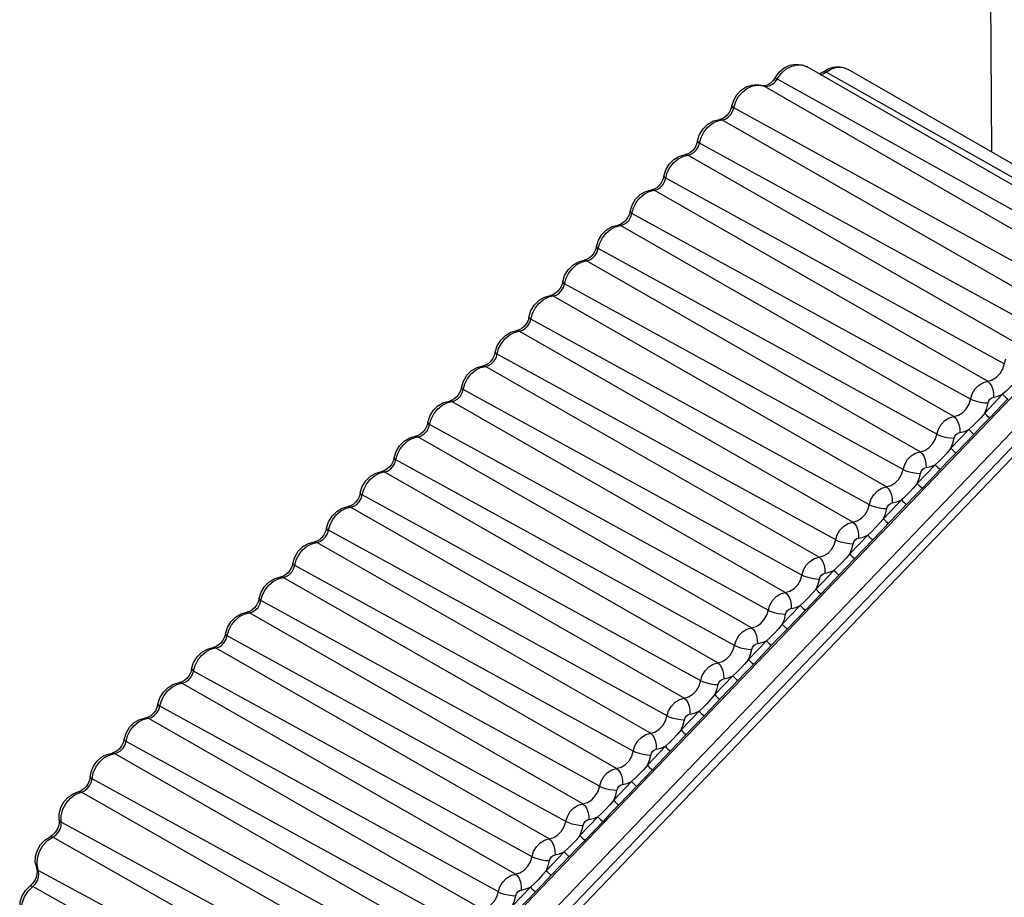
# Model space of a CAD drawing. Header units: millimetres. Extents: x 26456 to 27930, y -18123 to -17119.
# Tile 58 of 96: x 27259 to 27279, y -17729 to -17711. Entities that reach past the tile are written whole.
import ezdxf

# ---------------------------------------------------------------- set-up
doc = ezdxf.new("R2010")
doc.units = ezdxf.units.MM
doc.layers.add('LJ-Y31202-51-2SOLIDLINE', color=7, linetype='Continuous')
doc.layers.add('Y31201-Y31202-PP-77_2SOLIDLINE', color=7, linetype='Continuous')

msp = doc.modelspace()

# ---------------------------------------------------------------- linework, layer by layer
at = {"layer": 'LJ-Y31202-51-2SOLIDLINE', "color": 7}
for p, q in [((27281.4, -17716.231), (27274.725, -17712.389)), ((27274.082, -17712.607), (27274.036, -17712.673)), ((27274.083, -17712.692), (27274.204, -17712.52)), ((27281.884, -17716.323), (27275.109, -17712.494)), ((27282.225, -17716.28), (27275.55, -17712.438)), ((27273.74, -17712.758), (27273.843, -17712.774)), ((27273.869, -17712.771), (27273.826, -17712.766)), ((27273.826, -17712.766), (27273.843, -17712.774)), ((27273.843, -17712.774), (27273.904, -17712.782)), ((27280.533, -17716.622), (27273.843, -17712.774)), ((27273.923, -17712.758), (27273.869, -17712.771)), ((27273.244, -17713.217), (27273.281, -17713.097)), ((27280.07, -17716.964), (27273.244, -17713.217)), ((27273.059, -17713.407), (27273.008, -17713.435)), ((27272.904, -17713.483), (27273.007, -17713.458)), ((27273.008, -17713.435), (27272.96, -17713.447)), ((27279.73, -17717.309), (27273.007, -17713.458)), ((27272.553, -17713.924), (27272.586, -17713.81)), ((27279.38, -17717.669), (27272.553, -17713.924)), ((27272.217, -17714.195), (27272.319, -17714.169)), ((27272.319, -17714.144), (27272.271, -17714.158)), ((27272.371, -17714.115), (27272.319, -17714.144)), ((27279.044, -17718.02), (27272.319, -17714.169)), ((27271.873, -17714.634), (27271.905, -17714.521)), ((27278.7, -17718.379), (27271.873, -17714.634)), ((27271.537, -17714.905), (27271.639, -17714.878)), ((27271.639, -17714.854), (27271.591, -17714.868)), ((27271.691, -17714.825), (27271.639, -17714.854)), ((27278.364, -17718.729), (27271.639, -17714.878)), ((27271.193, -17715.343), (27271.225, -17715.231)), ((27278.02, -17719.089), (27271.193, -17715.343)), ((27270.857, -17715.615), (27270.959, -17715.588)), ((27270.959, -17715.564), (27270.911, -17715.578)), ((27271.011, -17715.535), (27270.959, -17715.564)), ((27277.684, -17719.439), (27270.959, -17715.588)), ((27270.513, -17716.053), (27270.545, -17715.941)), ((27277.34, -17719.798), (27270.513, -17716.053)), ((27270.177, -17716.325), (27270.279, -17716.298)), ((27270.279, -17716.274), (27270.231, -17716.287)), ((27270.331, -17716.245), (27270.279, -17716.274)), ((27277.004, -17720.149), (27270.279, -17716.298)), ((27269.833, -17716.763), (27269.865, -17716.65)), ((27276.66, -17720.508), (27269.833, -17716.763)), ((27269.599, -17716.984), (27269.551, -17716.997)), ((27269.651, -17716.955), (27269.599, -17716.984)), ((27269.497, -17717.035), (27269.599, -17717.008)), ((27276.324, -17720.859), (27269.599, -17717.008)), ((27280.473, -17717.352), (27267.697, -17730.689)), ((27269.153, -17717.473), (27269.185, -17717.36)), ((27275.98, -17721.218), (27269.153, -17717.473)), ((27280.834, -17717.677), (27268.059, -17731.014)), ((27268.817, -17717.745), (27268.919, -17717.718)), ((27268.919, -17717.694), (27268.871, -17717.707)), ((27268.971, -17717.665), (27268.919, -17717.694)), ((27275.644, -17721.569), (27268.919, -17717.718)), ((27268.197, -17731.185), (27280.973, -17717.849)), ((27268.269, -17731.327), (27281.044, -17717.99)), ((27268.473, -17718.183), (27268.505, -17718.07)), ((27275.3, -17721.928), (27268.473, -17718.183)), ((27268.291, -17718.375), (27268.239, -17718.404)), ((27268.137, -17718.454), (27268.239, -17718.428)), ((27268.239, -17718.404), (27268.191, -17718.417)), ((27274.964, -17722.279), (27268.239, -17718.428)), ((27267.793, -17718.893), (27267.826, -17718.78)), ((27274.62, -17722.638), (27267.793, -17718.893)), ((27267.457, -17719.164), (27267.559, -17719.138)), ((27267.559, -17719.113), (27267.511, -17719.127)), ((27267.611, -17719.085), (27267.559, -17719.113)), ((27274.284, -17722.989), (27267.559, -17719.138)), ((27278.666, -17718.992), (27278.304, -17719.37)), ((27278.769, -17719.085), (27278.407, -17719.463)), ((27267.113, -17719.603), (27267.146, -17719.49)), ((27278.407, -17719.463), (27278.236, -17719.639)), ((27273.94, -17723.348), (27267.113, -17719.603)), ((27277.986, -17719.702), (27277.624, -17720.08)), ((27278.236, -17719.639), (27278.089, -17719.795)), ((27266.777, -17719.874), (27266.879, -17719.848)), ((27266.879, -17719.823), (27266.831, -17719.837)), ((27266.931, -17719.794), (27266.879, -17719.823)), ((27273.604, -17723.699), (27266.879, -17719.848)), ((27278.089, -17719.795), (27277.727, -17720.173)), ((27266.433, -17720.312), (27266.466, -17720.2)), ((27273.26, -17724.058), (27266.433, -17720.312)), ((27277.556, -17720.349), (27277.409, -17720.505)), ((27277.727, -17720.173), (27277.556, -17720.349)), ((27266.097, -17720.584), (27266.199, -17720.557)), ((27266.199, -17720.533), (27266.151, -17720.547)), ((27266.251, -17720.504), (27266.199, -17720.533)), ((27272.924, -17724.408), (27266.199, -17720.557)), ((27277.306, -17720.412), (27276.944, -17720.79)), ((27277.409, -17720.505), (27277.047, -17720.883)), ((27265.753, -17721.022), (27265.786, -17720.91)), ((27277.047, -17720.883), (27276.876, -17721.059)), ((27272.58, -17724.768), (27265.753, -17721.022)), ((27276.626, -17721.122), (27276.264, -17721.5)), ((27276.876, -17721.059), (27276.729, -17721.215)), ((27265.417, -17721.294), (27265.519, -17721.267)), ((27265.519, -17721.243), (27265.471, -17721.257)), ((27265.571, -17721.214), (27265.519, -17721.243)), ((27272.244, -17725.118), (27265.519, -17721.267)), ((27276.729, -17721.215), (27276.367, -17721.593)), ((27265.073, -17721.732), (27265.106, -17721.619)), ((27271.9, -17725.477), (27265.073, -17721.732)), ((27276.367, -17721.593), (27276.196, -17721.769)), ((27264.84, -17721.953), (27264.791, -17721.966)), ((27264.891, -17721.924), (27264.84, -17721.953)), ((27275.946, -17721.832), (27275.584, -17722.21)), ((27276.049, -17721.925), (27275.687, -17722.303)), ((27276.196, -17721.769), (27276.049, -17721.925)), ((27264.737, -17722.004), (27264.839, -17721.977)), ((27271.564, -17725.828), (27264.839, -17721.977)), ((27264.393, -17722.442), (27264.426, -17722.329)), ((27275.687, -17722.303), (27275.516, -17722.479)), ((27271.22, -17726.187), (27264.393, -17722.442)), ((27275.266, -17722.542), (27274.904, -17722.92)), ((27275.516, -17722.479), (27275.369, -17722.634)), ((27264.057, -17722.714), (27264.159, -17722.687)), ((27264.16, -17722.663), (27264.111, -17722.676)), ((27270.884, -17726.538), (27264.159, -17722.687)), ((27264.211, -17722.634), (27264.16, -17722.663)), ((27275.369, -17722.634), (27275.007, -17723.013)), ((27263.713, -17723.152), (27263.746, -17723.039)), ((27275.007, -17723.013), (27274.836, -17723.189)), ((27263.531, -17723.344), (27263.48, -17723.373)), ((27270.54, -17726.897), (27263.713, -17723.152)), ((27274.586, -17723.252), (27274.224, -17723.63)), ((27274.689, -17723.344), (27274.327, -17723.722)), ((27274.836, -17723.189), (27274.689, -17723.344)), ((27263.377, -17723.424), (27263.479, -17723.397)), ((27263.48, -17723.373), (27263.431, -17723.386)), ((27270.204, -17727.248), (27263.479, -17723.397)), ((27274.327, -17723.722), (27274.156, -17723.899)), ((27263.033, -17723.862), (27263.066, -17723.749)), ((27269.86, -17727.607), (27263.033, -17723.862)), ((27274.156, -17723.899), (27274.009, -17724.054)), ((27262.697, -17724.133), (27262.799, -17724.107)), ((27262.8, -17724.083), (27262.751, -17724.096)), ((27269.524, -17727.958), (27262.799, -17724.107)), ((27262.851, -17724.054), (27262.8, -17724.083)), ((27273.906, -17723.961), (27273.544, -17724.34)), ((27274.009, -17724.054), (27273.647, -17724.432)), ((27262.353, -17724.572), (27262.386, -17724.459)), ((27273.647, -17724.432), (27273.476, -17724.608)), ((27269.18, -17728.317), (27262.353, -17724.572)), ((27273.226, -17724.671), (27272.864, -17725.049)), ((27273.476, -17724.608), (27273.329, -17724.764)), ((27262.017, -17724.843), (27262.119, -17724.817)), ((27262.12, -17724.792), (27262.071, -17724.806)), ((27268.844, -17728.668), (27262.119, -17724.817)), ((27262.171, -17724.764), (27262.12, -17724.792)), ((27273.329, -17724.764), (27272.967, -17725.142)), ((27261.673, -17725.282), (27261.706, -17725.169)), ((27268.5, -17729.027), (27261.673, -17725.282)), ((27272.796, -17725.318), (27272.649, -17725.474)), ((27272.967, -17725.142), (27272.796, -17725.318)), ((27261.337, -17725.553), (27261.439, -17725.526)), ((27261.44, -17725.502), (27261.391, -17725.516)), ((27268.164, -17729.378), (27261.439, -17725.526)), ((27261.491, -17725.473), (27261.44, -17725.502)), ((27272.546, -17725.381), (27272.184, -17725.759)), ((27272.649, -17725.474), (27272.287, -17725.852)), ((27260.993, -17725.992), (27261.025, -17725.879)), ((27272.287, -17725.852), (27272.116, -17726.028)), ((27267.82, -17729.737), (27260.993, -17725.992)), ((27271.866, -17726.091), (27271.504, -17726.469)), ((27272.116, -17726.028), (27271.969, -17726.184)), ((27260.651, -17726.266), (27260.759, -17726.237)), ((27260.76, -17726.212), (27260.711, -17726.226)), ((27267.484, -17730.088), (27260.759, -17726.237)), ((27260.811, -17726.183), (27260.76, -17726.212)), ((27271.969, -17726.184), (27271.607, -17726.562)), ((27260.27, -17726.705), (27260.257, -17726.771)), ((27260.307, -17726.748), (27260.332, -17726.626)), ((27271.607, -17726.562), (27271.436, -17726.738)), ((27260.257, -17726.771), (27260.229, -17726.838)), ((27267.135, -17730.482), (27260.307, -17726.748)), ((27271.186, -17726.801), (27270.824, -17727.179)), ((27271.289, -17726.894), (27270.927, -17727.272)), ((27271.436, -17726.738), (27271.289, -17726.894)), ((27259.976, -17727.058), (27260.092, -17727.013)), ((27260.141, -17726.949), (27260.09, -17726.984)), ((27266.826, -17730.862), (27260.092, -17727.013)), ((27270.927, -17727.272), (27270.756, -17727.448)), ((27259.683, -17727.62), (27259.686, -17727.491)), ((27270.506, -17727.511), (27270.144, -17727.889)), ((27270.756, -17727.448), (27270.609, -17727.604)), ((27259.646, -17727.637), (27259.631, -17727.704)), ((27259.646, -17727.576), (27259.646, -17727.637)), ((27266.511, -17731.331), (27259.683, -17727.62)), ((27270.609, -17727.604), (27270.247, -17727.982)), ((27259.512, -17727.88), (27259.46, -17727.914)), ((27259.561, -17727.831), (27259.512, -17727.88)), ((27259.409, -17727.993), (27259.517, -17727.922)), ((27266.273, -17731.763), (27259.517, -17727.922)), ((27270.247, -17727.982), (27270.076, -17728.158)), ((27269.826, -17728.221), (27269.464, -17728.599)), ((27270.076, -17728.158), (27269.929, -17728.313)), ((27259.163, -17728.434), (27259.198, -17728.605)), ((27259.224, -17728.592), (27259.2, -17728.47)), ((27269.929, -17728.313), (27269.567, -17728.692)), ((27259.198, -17728.605), (27259.197, -17728.667)), ((27266.046, -17732.281), (27259.224, -17728.592)), ((27269.567, -17728.692), (27269.396, -17728.868)), ((27259.109, -17728.859), (27259.06, -17728.906)), ((27269.396, -17728.868), (27269.249, -17729.023)), ((27259.02, -17729.01), (27259.116, -17728.916)), ((27265.891, -17732.744), (27259.116, -17728.916)), ((27269.146, -17728.93), (27268.784, -17729.309)), ((27269.249, -17729.023), (27268.887, -17729.401))]:
    msp.add_line(p, q, dxfattribs=at)
for points in [[(27274.082, -17712.607), (27274.161, -17712.496), (27274.263, -17712.411), (27274.378, -17712.356), (27274.498, -17712.334), (27274.616, -17712.346), (27274.725, -17712.389)], [(27274.204, -17712.52), (27274.302, -17712.431), (27274.414, -17712.372), (27274.53, -17712.346), (27274.643, -17712.356), (27274.725, -17712.389)], [(27275.053, -17712.485), (27275.149, -17712.426), (27275.252, -17712.392), (27275.357, -17712.383), (27275.457, -17712.399), (27275.55, -17712.438)], [(27275.109, -17712.494), (27275.219, -17712.429), (27275.335, -17712.397), (27275.449, -17712.401), (27275.55, -17712.438)], [(27274.082, -17712.607), (27274.094, -17712.614), (27280.937, -17716.418)], [(27275.053, -17712.485), (27275.001, -17712.517), (27274.967, -17712.528)], [(27274.994, -17712.544), (27275.049, -17712.529), (27275.109, -17712.494)], [(27275.053, -17712.485), (27275.073, -17712.481), (27275.109, -17712.494)], [(27273.206, -17713.177), (27273.245, -17713.057), (27273.309, -17712.949), (27273.396, -17712.859), (27273.498, -17712.793), (27273.608, -17712.756), (27273.719, -17712.747), (27273.826, -17712.766)], [(27273.281, -17713.097), (27273.343, -17712.985), (27273.426, -17712.89), (27273.524, -17712.818), (27273.631, -17712.773), (27273.74, -17712.758)], [(27273.904, -17712.782), (27273.967, -17712.771), (27274.029, -17712.74), (27274.083, -17712.692)], [(27274.036, -17712.673), (27273.981, -17712.725), (27273.923, -17712.758)], [(27273.007, -17713.458), (27273.071, -17713.441), (27273.131, -17713.404), (27273.183, -17713.352), (27273.222, -17713.288), (27273.244, -17713.217)], [(27273.206, -17713.177), (27273.186, -17713.244), (27273.153, -17713.308)], [(27273.206, -17713.177), (27273.214, -17713.195), (27273.244, -17713.217)], [(27273.153, -17713.308), (27273.109, -17713.364), (27273.059, -17713.407)], [(27272.516, -17713.883), (27272.556, -17713.753), (27272.628, -17713.636), (27272.725, -17713.542), (27272.838, -17713.478), (27272.96, -17713.447)], [(27272.586, -17713.81), (27272.641, -17713.703), (27272.715, -17713.609), (27272.805, -17713.534), (27272.904, -17713.483)], [(27272.96, -17713.447), (27272.965, -17713.447), (27273.007, -17713.458)], [(27272.319, -17714.169), (27272.383, -17714.15), (27272.443, -17714.113), (27272.494, -17714.059), (27272.532, -17713.995), (27272.553, -17713.924)], [(27272.464, -17714.015), (27272.421, -17714.072), (27272.371, -17714.115)], [(27272.516, -17713.883), (27272.497, -17713.95), (27272.464, -17714.015)], [(27272.516, -17713.883), (27272.523, -17713.901), (27272.553, -17713.924)], [(27271.836, -17714.593), (27271.876, -17714.465), (27271.946, -17714.349), (27272.04, -17714.255), (27272.152, -17714.19), (27272.271, -17714.158)], [(27271.905, -17714.521), (27271.959, -17714.415), (27272.032, -17714.322), (27272.12, -17714.247), (27272.217, -17714.195)], [(27272.271, -17714.158), (27272.278, -17714.157), (27272.319, -17714.169)], [(27271.836, -17714.593), (27271.817, -17714.66), (27271.784, -17714.725)], [(27271.836, -17714.593), (27271.843, -17714.611), (27271.873, -17714.634)], [(27271.639, -17714.878), (27271.703, -17714.86), (27271.763, -17714.823), (27271.814, -17714.769), (27271.852, -17714.704), (27271.873, -17714.634)], [(27271.784, -17714.725), (27271.741, -17714.781), (27271.691, -17714.825)], [(27271.156, -17715.303), (27271.196, -17715.174), (27271.266, -17715.059), (27271.36, -17714.965), (27271.472, -17714.9), (27271.591, -17714.868)], [(27271.225, -17715.231), (27271.28, -17715.125), (27271.352, -17715.032), (27271.44, -17714.957), (27271.537, -17714.905)], [(27271.591, -17714.868), (27271.598, -17714.867), (27271.639, -17714.878)], [(27270.959, -17715.588), (27271.023, -17715.57), (27271.083, -17715.532), (27271.134, -17715.479), (27271.172, -17715.414), (27271.193, -17715.343)], [(27271.156, -17715.303), (27271.137, -17715.37), (27271.104, -17715.435)], [(27271.156, -17715.303), (27271.163, -17715.321), (27271.193, -17715.343)], [(27270.476, -17716.013), (27270.516, -17715.884), (27270.586, -17715.769), (27270.68, -17715.675), (27270.792, -17715.61), (27270.911, -17715.578)], [(27270.911, -17715.578), (27270.918, -17715.577), (27270.959, -17715.588)], [(27271.104, -17715.435), (27271.061, -17715.491), (27271.011, -17715.535)], [(27270.545, -17715.941), (27270.6, -17715.835), (27270.672, -17715.742), (27270.76, -17715.667), (27270.857, -17715.615)], [(27270.279, -17716.298), (27270.343, -17716.28), (27270.403, -17716.242), (27270.454, -17716.189), (27270.492, -17716.124), (27270.513, -17716.053)], [(27270.424, -17716.145), (27270.381, -17716.201), (27270.331, -17716.245)], [(27270.476, -17716.013), (27270.457, -17716.08), (27270.424, -17716.145)], [(27270.476, -17716.013), (27270.483, -17716.031), (27270.513, -17716.053)], [(27269.796, -17716.723), (27269.836, -17716.594), (27269.906, -17716.479), (27270, -17716.385), (27270.112, -17716.32), (27270.231, -17716.287)], [(27269.865, -17716.65), (27269.92, -17716.545), (27269.992, -17716.452), (27270.08, -17716.377), (27270.177, -17716.325)], [(27270.231, -17716.287), (27270.238, -17716.287), (27270.279, -17716.298)], [(27269.599, -17717.008), (27269.663, -17716.99), (27269.723, -17716.952), (27269.774, -17716.899), (27269.812, -17716.834), (27269.833, -17716.763)], [(27269.796, -17716.723), (27269.777, -17716.79), (27269.744, -17716.854)], [(27269.796, -17716.723), (27269.803, -17716.741), (27269.833, -17716.763)], [(27269.744, -17716.854), (27269.701, -17716.911), (27269.651, -17716.955)], [(27269.116, -17717.433), (27269.156, -17717.304), (27269.226, -17717.188), (27269.32, -17717.095), (27269.432, -17717.03), (27269.551, -17716.997)], [(27269.185, -17717.36), (27269.24, -17717.254), (27269.312, -17717.162), (27269.4, -17717.087), (27269.497, -17717.035)], [(27269.551, -17716.997), (27269.558, -17716.997), (27269.599, -17717.008)], [(27268.919, -17717.718), (27268.983, -17717.699), (27269.043, -17717.662), (27269.094, -17717.609), (27269.132, -17717.544), (27269.153, -17717.473)], [(27269.064, -17717.564), (27269.021, -17717.621), (27268.971, -17717.665)], [(27269.116, -17717.433), (27269.097, -17717.5), (27269.064, -17717.564)], [(27269.116, -17717.433), (27269.123, -17717.451), (27269.153, -17717.473)], [(27268.436, -17718.143), (27268.476, -17718.014), (27268.546, -17717.898), (27268.64, -17717.805), (27268.752, -17717.74), (27268.871, -17717.707)], [(27268.505, -17718.07), (27268.56, -17717.964), (27268.632, -17717.871), (27268.72, -17717.797), (27268.817, -17717.745)], [(27268.871, -17717.707), (27268.878, -17717.707), (27268.919, -17717.718)], [(27268.239, -17718.428), (27268.303, -17718.409), (27268.363, -17718.372), (27268.414, -17718.319), (27268.452, -17718.254), (27268.473, -17718.183)], [(27268.436, -17718.143), (27268.417, -17718.209), (27268.384, -17718.274)], [(27268.436, -17718.143), (27268.443, -17718.161), (27268.473, -17718.183)], [(27268.384, -17718.274), (27268.341, -17718.331), (27268.291, -17718.375)], [(27278.27, -17718.757), (27278.455, -17718.703), (27278.541, -17718.649), (27278.614, -17718.573), (27278.669, -17718.48), (27278.731, -17718.275)], [(27267.756, -17718.852), (27267.796, -17718.724), (27267.866, -17718.608), (27267.96, -17718.514), (27268.072, -17718.45), (27268.191, -17718.417)], [(27267.826, -17718.78), (27267.88, -17718.674), (27267.952, -17718.581), (27268.04, -17718.507), (27268.137, -17718.454)], [(27268.191, -17718.417), (27268.198, -17718.417), (27268.239, -17718.428)], [(27278.051, -17718.985), (27278.107, -17718.89), (27278.182, -17718.812), (27278.27, -17718.757)], [(27278.364, -17718.729), (27278.404, -17718.765), (27278.439, -17718.821), (27278.466, -17718.892), (27278.48, -17718.971), (27278.482, -17719.051)], [(27278.984, -17718.661), (27278.905, -17718.753), (27278.819, -17718.845), (27278.739, -17718.925), (27278.666, -17718.992)], [(27267.559, -17719.138), (27267.623, -17719.119), (27267.683, -17719.082), (27267.734, -17719.028), (27267.772, -17718.964), (27267.793, -17718.893)], [(27267.756, -17718.852), (27267.737, -17718.919), (27267.704, -17718.984)], [(27267.756, -17718.852), (27267.763, -17718.871), (27267.793, -17718.893)], [(27267.076, -17719.562), (27267.116, -17719.434), (27267.186, -17719.318), (27267.28, -17719.224), (27267.392, -17719.159), (27267.511, -17719.127)], [(27267.146, -17719.49), (27267.2, -17719.384), (27267.272, -17719.291), (27267.36, -17719.217), (27267.457, -17719.164)], [(27267.511, -17719.127), (27267.518, -17719.126), (27267.559, -17719.138)], [(27267.704, -17718.984), (27267.661, -17719.041), (27267.611, -17719.085)], [(27277.59, -17719.467), (27277.775, -17719.413), (27277.861, -17719.359), (27277.934, -17719.283), (27277.989, -17719.19), (27278.051, -17718.985)], [(27278.02, -17719.089), (27278.072, -17719.112), (27278.141, -17719.133), (27278.218, -17719.151), (27278.298, -17719.162), (27278.371, -17719.167)], [(27278.304, -17719.37), (27278.345, -17719.27), (27278.371, -17719.167)], [(27278.371, -17719.167), (27278.385, -17719.126), (27278.411, -17719.089), (27278.445, -17719.063), (27278.482, -17719.051)], [(27278.482, -17719.051), (27278.575, -17719.03), (27278.666, -17718.992)], [(27278.666, -17718.992), (27278.69, -17719.019), (27278.718, -17719.046), (27278.746, -17719.069), (27278.769, -17719.085)], [(27278.304, -17719.37), (27278.225, -17719.463), (27278.139, -17719.555), (27278.059, -17719.635), (27277.986, -17719.702)], [(27278.304, -17719.37), (27278.328, -17719.397), (27278.355, -17719.424), (27278.383, -17719.447), (27278.407, -17719.463)], [(27267.076, -17719.562), (27267.057, -17719.629), (27267.024, -17719.694)], [(27267.076, -17719.562), (27267.083, -17719.58), (27267.113, -17719.603)], [(27277.371, -17719.694), (27277.427, -17719.599), (27277.502, -17719.521), (27277.59, -17719.467)], [(27277.684, -17719.439), (27277.724, -17719.475), (27277.759, -17719.531), (27277.786, -17719.602), (27277.8, -17719.681), (27277.802, -17719.761)], [(27266.879, -17719.848), (27266.943, -17719.829), (27267.003, -17719.792), (27267.054, -17719.738), (27267.092, -17719.674), (27267.113, -17719.603)], [(27267.024, -17719.694), (27266.981, -17719.75), (27266.931, -17719.794)], [(27276.91, -17720.176), (27277.095, -17720.123), (27277.181, -17720.069), (27277.254, -17719.993), (27277.309, -17719.9), (27277.371, -17719.694)], [(27277.691, -17719.877), (27277.705, -17719.836), (27277.731, -17719.799), (27277.765, -17719.773), (27277.802, -17719.761)], [(27277.802, -17719.761), (27277.895, -17719.74), (27277.986, -17719.702)], [(27277.986, -17719.702), (27278.01, -17719.729), (27278.038, -17719.756), (27278.066, -17719.779), (27278.089, -17719.795)], [(27266.396, -17720.272), (27266.436, -17720.143), (27266.506, -17720.028), (27266.6, -17719.934), (27266.712, -17719.869), (27266.831, -17719.837)], [(27266.466, -17720.2), (27266.52, -17720.094), (27266.592, -17720.001), (27266.68, -17719.926), (27266.777, -17719.874)], [(27266.831, -17719.837), (27266.838, -17719.836), (27266.879, -17719.848)], [(27277.34, -17719.798), (27277.392, -17719.822), (27277.461, -17719.843), (27277.538, -17719.86), (27277.618, -17719.872), (27277.691, -17719.877)], [(27277.624, -17720.08), (27277.665, -17719.98), (27277.691, -17719.877)], [(27277.004, -17720.149), (27277.044, -17720.185), (27277.079, -17720.241), (27277.106, -17720.312), (27277.12, -17720.391), (27277.122, -17720.471)], [(27277.624, -17720.08), (27277.545, -17720.173), (27277.459, -17720.265), (27277.379, -17720.345), (27277.306, -17720.412)], [(27277.624, -17720.08), (27277.648, -17720.107), (27277.675, -17720.134), (27277.703, -17720.157), (27277.727, -17720.173)], [(27266.199, -17720.557), (27266.263, -17720.539), (27266.323, -17720.501), (27266.374, -17720.448), (27266.412, -17720.383), (27266.433, -17720.312)], [(27266.396, -17720.272), (27266.377, -17720.339), (27266.344, -17720.404)], [(27266.396, -17720.272), (27266.403, -17720.29), (27266.433, -17720.312)], [(27276.691, -17720.404), (27276.747, -17720.309), (27276.822, -17720.231), (27276.91, -17720.176)], [(27265.716, -17720.982), (27265.756, -17720.853), (27265.826, -17720.738), (27265.92, -17720.644), (27266.032, -17720.579), (27266.151, -17720.547)], [(27266.151, -17720.547), (27266.158, -17720.546), (27266.199, -17720.557)], [(27266.344, -17720.404), (27266.301, -17720.46), (27266.251, -17720.504)], [(27276.23, -17720.886), (27276.415, -17720.833), (27276.501, -17720.779), (27276.574, -17720.703), (27276.629, -17720.61), (27276.691, -17720.404)], [(27276.66, -17720.508), (27276.712, -17720.532), (27276.781, -17720.553), (27276.858, -17720.57), (27276.938, -17720.582), (27277.011, -17720.587)], [(27277.011, -17720.587), (27277.025, -17720.546), (27277.051, -17720.509), (27277.085, -17720.483), (27277.122, -17720.471)], [(27277.122, -17720.471), (27277.215, -17720.45), (27277.306, -17720.412)], [(27277.306, -17720.412), (27277.33, -17720.439), (27277.358, -17720.466), (27277.386, -17720.489), (27277.409, -17720.505)], [(27265.786, -17720.91), (27265.84, -17720.804), (27265.912, -17720.711), (27266, -17720.636), (27266.097, -17720.584)], [(27276.944, -17720.79), (27276.985, -17720.69), (27277.011, -17720.587)], [(27276.011, -17721.114), (27276.067, -17721.019), (27276.142, -17720.941), (27276.23, -17720.886)], [(27276.324, -17720.859), (27276.364, -17720.895), (27276.399, -17720.951), (27276.426, -17721.022), (27276.44, -17721.101), (27276.442, -17721.181)], [(27276.944, -17720.79), (27276.865, -17720.883), (27276.779, -17720.975), (27276.699, -17721.055), (27276.626, -17721.122)], [(27276.944, -17720.79), (27276.968, -17720.817), (27276.995, -17720.844), (27277.023, -17720.867), (27277.047, -17720.883)], [(27265.519, -17721.267), (27265.583, -17721.249), (27265.643, -17721.211), (27265.694, -17721.158), (27265.732, -17721.093), (27265.753, -17721.022)], [(27265.664, -17721.114), (27265.621, -17721.17), (27265.571, -17721.214)], [(27265.716, -17720.982), (27265.697, -17721.049), (27265.664, -17721.114)], [(27265.716, -17720.982), (27265.723, -17721), (27265.753, -17721.022)], [(27275.55, -17721.596), (27275.735, -17721.542), (27275.821, -17721.489), (27275.894, -17721.413), (27275.949, -17721.32), (27276.011, -17721.114)], [(27276.442, -17721.181), (27276.535, -17721.16), (27276.626, -17721.122)], [(27276.626, -17721.122), (27276.65, -17721.149), (27276.678, -17721.176), (27276.706, -17721.199), (27276.729, -17721.215)], [(27265.036, -17721.692), (27265.076, -17721.563), (27265.146, -17721.448), (27265.24, -17721.354), (27265.352, -17721.289), (27265.471, -17721.257)], [(27265.106, -17721.619), (27265.16, -17721.514), (27265.232, -17721.421), (27265.32, -17721.346), (27265.417, -17721.294)], [(27265.471, -17721.257), (27265.478, -17721.256), (27265.519, -17721.267)], [(27275.98, -17721.218), (27276.032, -17721.241), (27276.101, -17721.263), (27276.178, -17721.28), (27276.258, -17721.292), (27276.331, -17721.297)], [(27276.264, -17721.5), (27276.305, -17721.4), (27276.331, -17721.297)], [(27276.331, -17721.297), (27276.345, -17721.255), (27276.371, -17721.219), (27276.405, -17721.193), (27276.442, -17721.181)], [(27276.264, -17721.5), (27276.185, -17721.593), (27276.099, -17721.685), (27276.019, -17721.765), (27275.946, -17721.832)], [(27276.264, -17721.5), (27276.288, -17721.527), (27276.315, -17721.554), (27276.343, -17721.577), (27276.367, -17721.593)], [(27264.839, -17721.977), (27264.903, -17721.959), (27264.963, -17721.921), (27265.014, -17721.868), (27265.052, -17721.803), (27265.073, -17721.732)], [(27265.036, -17721.692), (27265.017, -17721.759), (27264.984, -17721.823)], [(27265.036, -17721.692), (27265.043, -17721.71), (27265.073, -17721.732)], [(27275.269, -17722.03), (27275.331, -17721.824), (27275.387, -17721.729), (27275.462, -17721.651), (27275.55, -17721.596)], [(27275.644, -17721.569), (27275.684, -17721.605), (27275.719, -17721.661), (27275.746, -17721.732), (27275.76, -17721.811), (27275.762, -17721.89)], [(27264.984, -17721.823), (27264.941, -17721.88), (27264.891, -17721.924)], [(27275.3, -17721.928), (27275.352, -17721.951), (27275.421, -17721.973), (27275.498, -17721.99), (27275.578, -17722.002), (27275.651, -17722.007)], [(27275.651, -17722.007), (27275.665, -17721.965), (27275.691, -17721.929), (27275.725, -17721.903), (27275.762, -17721.89)], [(27275.762, -17721.89), (27275.855, -17721.87), (27275.946, -17721.832)], [(27275.946, -17721.832), (27275.97, -17721.858), (27275.998, -17721.885), (27276.026, -17721.909), (27276.049, -17721.925)], [(27264.356, -17722.402), (27264.396, -17722.273), (27264.466, -17722.158), (27264.56, -17722.064), (27264.672, -17721.999), (27264.791, -17721.966)], [(27264.426, -17722.329), (27264.48, -17722.224), (27264.552, -17722.131), (27264.64, -17722.056), (27264.737, -17722.004)], [(27264.791, -17721.966), (27264.798, -17721.966), (27264.839, -17721.977)], [(27274.87, -17722.306), (27275.055, -17722.252), (27275.141, -17722.199), (27275.214, -17722.122), (27275.269, -17722.03)], [(27275.584, -17722.21), (27275.625, -17722.11), (27275.651, -17722.007)], [(27274.651, -17722.534), (27274.707, -17722.439), (27274.782, -17722.361), (27274.87, -17722.306)], [(27274.964, -17722.279), (27275.004, -17722.314), (27275.039, -17722.371), (27275.066, -17722.442), (27275.08, -17722.521), (27275.082, -17722.6)], [(27275.584, -17722.21), (27275.505, -17722.303), (27275.419, -17722.395), (27275.339, -17722.474), (27275.266, -17722.542)], [(27275.584, -17722.21), (27275.608, -17722.237), (27275.635, -17722.264), (27275.663, -17722.287), (27275.687, -17722.303)], [(27264.159, -17722.687), (27264.223, -17722.668), (27264.283, -17722.631), (27264.334, -17722.578), (27264.372, -17722.513), (27264.393, -17722.442)], [(27264.304, -17722.533), (27264.261, -17722.59), (27264.211, -17722.634)], [(27264.356, -17722.402), (27264.337, -17722.469), (27264.304, -17722.533)], [(27264.356, -17722.402), (27264.363, -17722.42), (27264.393, -17722.442)], [(27274.19, -17723.016), (27274.375, -17722.962), (27274.461, -17722.909), (27274.534, -17722.832), (27274.589, -17722.74), (27274.651, -17722.534)], [(27275.082, -17722.6), (27275.175, -17722.58), (27275.266, -17722.542)], [(27275.266, -17722.542), (27275.29, -17722.568), (27275.318, -17722.595), (27275.346, -17722.618), (27275.369, -17722.634)], [(27263.676, -17723.112), (27263.716, -17722.983), (27263.786, -17722.867), (27263.88, -17722.774), (27263.992, -17722.709), (27264.111, -17722.676)], [(27263.746, -17723.039), (27263.8, -17722.933), (27263.872, -17722.84), (27263.96, -17722.766), (27264.057, -17722.714)], [(27264.111, -17722.676), (27264.118, -17722.676), (27264.159, -17722.687)], [(27274.62, -17722.638), (27274.672, -17722.661), (27274.741, -17722.682), (27274.818, -17722.7), (27274.898, -17722.712), (27274.971, -17722.717)], [(27274.904, -17722.92), (27274.945, -17722.82), (27274.971, -17722.717)], [(27274.971, -17722.717), (27274.985, -17722.675), (27275.011, -17722.639), (27275.045, -17722.613), (27275.082, -17722.6)], [(27274.904, -17722.92), (27274.825, -17723.012), (27274.739, -17723.104), (27274.659, -17723.184), (27274.586, -17723.252)], [(27274.904, -17722.92), (27274.928, -17722.946), (27274.955, -17722.973), (27274.983, -17722.997), (27275.007, -17723.013)], [(27263.676, -17723.112), (27263.657, -17723.179), (27263.624, -17723.243)], [(27263.676, -17723.112), (27263.683, -17723.13), (27263.713, -17723.152)], [(27273.909, -17723.449), (27273.971, -17723.244), (27274.027, -17723.149), (27274.102, -17723.071), (27274.19, -17723.016)], [(27274.284, -17722.989), (27274.324, -17723.024), (27274.359, -17723.08), (27274.386, -17723.151), (27274.4, -17723.231), (27274.402, -17723.31)], [(27263.479, -17723.397), (27263.543, -17723.378), (27263.603, -17723.341), (27263.654, -17723.288), (27263.692, -17723.223), (27263.713, -17723.152)], [(27263.624, -17723.243), (27263.581, -17723.3), (27263.531, -17723.344)], [(27273.94, -17723.348), (27273.992, -17723.371), (27274.061, -17723.392), (27274.138, -17723.41), (27274.218, -17723.421), (27274.291, -17723.426)], [(27274.291, -17723.426), (27274.305, -17723.385), (27274.331, -17723.349), (27274.365, -17723.323), (27274.402, -17723.31)], [(27274.402, -17723.31), (27274.495, -17723.289), (27274.586, -17723.252)], [(27274.586, -17723.252), (27274.61, -17723.278), (27274.638, -17723.305), (27274.666, -17723.328), (27274.689, -17723.344)], [(27262.996, -17723.822), (27263.036, -17723.693), (27263.106, -17723.577), (27263.2, -17723.484), (27263.312, -17723.419), (27263.431, -17723.386)], [(27263.066, -17723.749), (27263.12, -17723.643), (27263.192, -17723.55), (27263.28, -17723.476), (27263.377, -17723.424)], [(27263.431, -17723.386), (27263.438, -17723.386), (27263.479, -17723.397)], [(27273.51, -17723.726), (27273.695, -17723.672), (27273.781, -17723.618), (27273.854, -17723.542), (27273.909, -17723.449)], [(27274.224, -17723.63), (27274.265, -17723.53), (27274.291, -17723.426)], [(27273.291, -17723.954), (27273.347, -17723.859), (27273.422, -17723.781), (27273.51, -17723.726)], [(27273.604, -17723.699), (27273.644, -17723.734), (27273.679, -17723.79), (27273.706, -17723.861), (27273.72, -17723.94), (27273.722, -17724.02)], [(27274.224, -17723.63), (27274.145, -17723.722), (27274.059, -17723.814), (27273.979, -17723.894), (27273.906, -17723.961)], [(27274.224, -17723.63), (27274.248, -17723.656), (27274.275, -17723.683), (27274.303, -17723.706), (27274.327, -17723.722)], [(27262.799, -17724.107), (27262.863, -17724.088), (27262.923, -17724.051), (27262.974, -17723.998), (27263.012, -17723.933), (27263.033, -17723.862)], [(27262.996, -17723.822), (27262.977, -17723.888), (27262.944, -17723.953)], [(27262.996, -17723.822), (27263.003, -17723.84), (27263.033, -17723.862)], [(27262.316, -17724.531), (27262.356, -17724.403), (27262.426, -17724.287), (27262.52, -17724.193), (27262.632, -17724.129), (27262.751, -17724.096)], [(27262.386, -17724.459), (27262.44, -17724.353), (27262.512, -17724.26), (27262.6, -17724.186), (27262.697, -17724.133)], [(27262.751, -17724.096), (27262.758, -17724.095), (27262.799, -17724.107)], [(27262.944, -17723.953), (27262.901, -17724.01), (27262.851, -17724.054)], [(27272.83, -17724.436), (27273.015, -17724.382), (27273.101, -17724.328), (27273.174, -17724.252), (27273.229, -17724.159), (27273.291, -17723.954)], [(27273.26, -17724.058), (27273.312, -17724.081), (27273.381, -17724.102), (27273.458, -17724.12), (27273.538, -17724.131), (27273.611, -17724.136)], [(27273.544, -17724.34), (27273.585, -17724.239), (27273.611, -17724.136)], [(27273.611, -17724.136), (27273.625, -17724.095), (27273.651, -17724.058), (27273.685, -17724.032), (27273.722, -17724.02)], [(27273.722, -17724.02), (27273.815, -17723.999), (27273.906, -17723.961)], [(27273.906, -17723.961), (27273.93, -17723.988), (27273.958, -17724.015), (27273.986, -17724.038), (27274.009, -17724.054)], [(27273.544, -17724.34), (27273.465, -17724.432), (27273.379, -17724.524), (27273.299, -17724.604), (27273.226, -17724.671)], [(27273.544, -17724.34), (27273.568, -17724.366), (27273.595, -17724.393), (27273.623, -17724.416), (27273.647, -17724.432)], [(27262.316, -17724.531), (27262.297, -17724.598), (27262.264, -17724.663)], [(27262.316, -17724.531), (27262.323, -17724.549), (27262.353, -17724.572)], [(27272.611, -17724.664), (27272.667, -17724.569), (27272.742, -17724.49), (27272.83, -17724.436)], [(27272.924, -17724.408), (27272.964, -17724.444), (27272.999, -17724.5), (27273.026, -17724.571), (27273.04, -17724.65), (27273.042, -17724.73)], [(27262.119, -17724.817), (27262.183, -17724.798), (27262.243, -17724.761), (27262.294, -17724.707), (27262.332, -17724.643), (27262.353, -17724.572)], [(27262.264, -17724.663), (27262.221, -17724.72), (27262.171, -17724.764)], [(27272.15, -17725.145), (27272.335, -17725.092), (27272.421, -17725.038), (27272.494, -17724.962), (27272.549, -17724.869), (27272.611, -17724.664)], [(27272.931, -17724.846), (27272.945, -17724.805), (27272.971, -17724.768), (27273.005, -17724.742), (27273.042, -17724.73)], [(27273.042, -17724.73), (27273.135, -17724.709), (27273.226, -17724.671)], [(27273.226, -17724.671), (27273.25, -17724.698), (27273.278, -17724.725), (27273.306, -17724.748), (27273.329, -17724.764)], [(27261.636, -17725.241), (27261.676, -17725.113), (27261.746, -17724.997), (27261.84, -17724.903), (27261.952, -17724.838), (27262.071, -17724.806)], [(27261.706, -17725.169), (27261.76, -17725.063), (27261.832, -17724.97), (27261.92, -17724.895), (27262.017, -17724.843)], [(27262.071, -17724.806), (27262.078, -17724.805), (27262.119, -17724.817)], [(27272.58, -17724.768), (27272.632, -17724.791), (27272.701, -17724.812), (27272.778, -17724.829), (27272.858, -17724.841), (27272.931, -17724.846)], [(27272.864, -17725.049), (27272.905, -17724.949), (27272.931, -17724.846)], [(27272.244, -17725.118), (27272.284, -17725.154), (27272.319, -17725.21), (27272.346, -17725.281), (27272.36, -17725.36), (27272.362, -17725.44)], [(27272.864, -17725.049), (27272.785, -17725.142), (27272.699, -17725.234), (27272.619, -17725.314), (27272.546, -17725.381)], [(27272.864, -17725.049), (27272.888, -17725.076), (27272.915, -17725.103), (27272.943, -17725.126), (27272.967, -17725.142)], [(27261.439, -17725.526), (27261.503, -17725.508), (27261.563, -17725.471), (27261.614, -17725.417), (27261.652, -17725.352), (27261.673, -17725.282)], [(27261.636, -17725.241), (27261.617, -17725.308), (27261.584, -17725.373)], [(27261.636, -17725.241), (27261.643, -17725.259), (27261.673, -17725.282)], [(27271.931, -17725.373), (27271.987, -17725.278), (27272.062, -17725.2), (27272.15, -17725.145)], [(27260.956, -17725.951), (27260.996, -17725.823), (27261.066, -17725.707), (27261.16, -17725.613), (27261.272, -17725.548), (27261.391, -17725.516)], [(27261.391, -17725.516), (27261.398, -17725.515), (27261.439, -17725.526)], [(27261.584, -17725.373), (27261.541, -17725.429), (27261.491, -17725.473)], [(27271.47, -17725.855), (27271.655, -17725.802), (27271.741, -17725.748), (27271.814, -17725.672), (27271.869, -17725.579), (27271.931, -17725.373)], [(27271.9, -17725.477), (27271.952, -17725.501), (27272.021, -17725.522), (27272.098, -17725.539), (27272.178, -17725.551), (27272.251, -17725.556)], [(27272.251, -17725.556), (27272.265, -17725.515), (27272.291, -17725.478), (27272.325, -17725.452), (27272.362, -17725.44)], [(27272.362, -17725.44), (27272.455, -17725.419), (27272.546, -17725.381)], [(27272.546, -17725.381), (27272.57, -17725.408), (27272.598, -17725.435), (27272.626, -17725.458), (27272.649, -17725.474)], [(27261.025, -17725.879), (27261.079, -17725.773), (27261.152, -17725.68), (27261.24, -17725.605), (27261.337, -17725.553)], [(27272.184, -17725.759), (27272.225, -17725.659), (27272.251, -17725.556)], [(27271.251, -17726.083), (27271.307, -17725.988), (27271.382, -17725.91), (27271.47, -17725.855)], [(27271.564, -17725.828), (27271.604, -17725.864), (27271.639, -17725.92), (27271.666, -17725.991), (27271.68, -17726.07), (27271.682, -17726.15)], [(27272.184, -17725.759), (27272.105, -17725.852), (27272.019, -17725.944), (27271.939, -17726.024), (27271.866, -17726.091)], [(27272.184, -17725.759), (27272.208, -17725.786), (27272.235, -17725.813), (27272.263, -17725.836), (27272.287, -17725.852)], [(27260.759, -17726.237), (27260.823, -17726.218), (27260.883, -17726.181), (27260.934, -17726.127), (27260.972, -17726.063), (27260.993, -17725.992)], [(27260.904, -17726.083), (27260.861, -17726.139), (27260.811, -17726.183)], [(27260.956, -17725.951), (27260.937, -17726.018), (27260.904, -17726.083)], [(27260.956, -17725.951), (27260.963, -17725.969), (27260.993, -17725.992)], [(27270.79, -17726.565), (27270.975, -17726.512), (27271.061, -17726.458), (27271.134, -17726.382), (27271.189, -17726.289), (27271.251, -17726.083)], [(27271.682, -17726.15), (27271.775, -17726.129), (27271.866, -17726.091)], [(27271.866, -17726.091), (27271.89, -17726.118), (27271.918, -17726.145), (27271.946, -17726.168), (27271.969, -17726.184)], [(27260.27, -17726.705), (27260.294, -17726.588), (27260.344, -17726.479), (27260.415, -17726.383), (27260.504, -17726.306), (27260.605, -17726.253), (27260.711, -17726.226)], [(27260.332, -17726.626), (27260.383, -17726.511), (27260.456, -17726.408), (27260.548, -17726.324), (27260.651, -17726.266)], [(27260.711, -17726.226), (27260.718, -17726.225), (27260.759, -17726.237)], [(27271.22, -17726.187), (27271.272, -17726.21), (27271.341, -17726.232), (27271.418, -17726.249), (27271.498, -17726.261), (27271.571, -17726.266)], [(27271.504, -17726.469), (27271.545, -17726.369), (27271.571, -17726.266)], [(27271.571, -17726.266), (27271.585, -17726.224), (27271.611, -17726.188), (27271.645, -17726.162), (27271.682, -17726.15)], [(27271.504, -17726.469), (27271.425, -17726.562), (27271.339, -17726.654), (27271.259, -17726.734), (27271.186, -17726.801)], [(27271.504, -17726.469), (27271.528, -17726.496), (27271.555, -17726.523), (27271.583, -17726.546), (27271.607, -17726.562)], [(27260.27, -17726.705), (27260.277, -17726.724), (27260.307, -17726.748)], [(27270.509, -17726.999), (27270.571, -17726.793), (27270.627, -17726.698), (27270.702, -17726.62), (27270.79, -17726.565)], [(27270.884, -17726.538), (27270.924, -17726.574), (27270.959, -17726.63), (27270.986, -17726.701), (27271, -17726.78), (27271.002, -17726.86)], [(27260.092, -17727.013), (27260.155, -17726.988), (27260.212, -17726.944), (27260.259, -17726.887), (27260.292, -17726.819), (27260.307, -17726.748)], [(27260.229, -17726.838), (27260.19, -17726.899), (27260.141, -17726.949)], [(27270.54, -17726.897), (27270.592, -17726.92), (27270.661, -17726.942), (27270.738, -17726.959), (27270.818, -17726.971), (27270.891, -17726.976)], [(27270.891, -17726.976), (27270.905, -17726.934), (27270.931, -17726.898), (27270.965, -17726.872), (27271.002, -17726.86)], [(27271.002, -17726.86), (27271.095, -17726.839), (27271.186, -17726.801)], [(27271.186, -17726.801), (27271.21, -17726.827), (27271.238, -17726.854), (27271.266, -17726.878), (27271.289, -17726.894)], [(27259.646, -17727.576), (27259.648, -17727.45), (27259.681, -17727.326), (27259.741, -17727.212), (27259.826, -17727.117), (27259.928, -17727.046), (27260.09, -17726.984)], [(27259.686, -17727.491), (27259.72, -17727.36), (27259.783, -17727.239), (27259.871, -17727.136), (27259.976, -17727.058)], [(27260.039, -17727.003), (27260.052, -17727.001), (27260.092, -17727.013)], [(27270.11, -17727.275), (27270.295, -17727.221), (27270.381, -17727.168), (27270.454, -17727.091), (27270.509, -17726.999)], [(27270.824, -17727.179), (27270.865, -17727.079), (27270.891, -17726.976)], [(27269.891, -17727.503), (27269.947, -17727.408), (27270.022, -17727.33), (27270.11, -17727.275)], [(27270.204, -17727.248), (27270.244, -17727.284), (27270.279, -17727.34), (27270.306, -17727.411), (27270.32, -17727.49), (27270.322, -17727.569)], [(27270.824, -17727.179), (27270.745, -17727.272), (27270.659, -17727.364), (27270.579, -17727.443), (27270.506, -17727.511)], [(27270.824, -17727.179), (27270.848, -17727.206), (27270.875, -17727.233), (27270.903, -17727.256), (27270.927, -17727.272)], [(27269.43, -17727.985), (27269.615, -17727.931), (27269.701, -17727.878), (27269.774, -17727.801), (27269.829, -17727.709), (27269.891, -17727.503)], [(27270.322, -17727.569), (27270.415, -17727.549), (27270.506, -17727.511)], [(27270.506, -17727.511), (27270.53, -17727.537), (27270.558, -17727.564), (27270.586, -17727.588), (27270.609, -17727.604)], [(27259.517, -17727.922), (27259.576, -17727.882), (27259.626, -17727.828), (27259.662, -17727.762), (27259.682, -17727.691), (27259.683, -17727.62)], [(27259.631, -17727.704), (27259.602, -17727.771), (27259.561, -17727.831)], [(27259.646, -17727.576), (27259.653, -17727.594), (27259.683, -17727.62)], [(27269.86, -17727.607), (27269.912, -17727.63), (27269.981, -17727.652), (27270.058, -17727.669), (27270.138, -17727.681), (27270.211, -17727.686)], [(27270.144, -17727.889), (27270.185, -17727.789), (27270.211, -17727.686)], [(27270.211, -17727.686), (27270.225, -17727.644), (27270.251, -17727.608), (27270.285, -17727.582), (27270.322, -17727.569)], [(27259.163, -17728.434), (27259.17, -17728.308), (27259.206, -17728.185), (27259.27, -17728.073), (27259.357, -17727.981), (27259.46, -17727.914)], [(27259.46, -17727.914), (27259.48, -17727.91), (27259.517, -17727.922)], [(27270.144, -17727.889), (27270.065, -17727.981), (27269.979, -17728.073), (27269.899, -17728.153), (27269.826, -17728.221)], [(27270.144, -17727.889), (27270.168, -17727.915), (27270.195, -17727.942), (27270.223, -17727.966), (27270.247, -17727.982)], [(27259.2, -17728.47), (27259.209, -17728.34), (27259.249, -17728.211), (27259.317, -17728.092), (27259.409, -17727.993)], [(27269.149, -17728.418), (27269.211, -17728.213), (27269.267, -17728.118), (27269.342, -17728.04), (27269.43, -17727.985)], [(27269.524, -17727.958), (27269.564, -17727.993), (27269.599, -17728.049), (27269.626, -17728.12), (27269.64, -17728.2), (27269.642, -17728.279)], [(27269.531, -17728.396), (27269.545, -17728.354), (27269.571, -17728.318), (27269.605, -17728.292), (27269.642, -17728.279)], [(27269.642, -17728.279), (27269.735, -17728.258), (27269.826, -17728.221)], [(27269.826, -17728.221), (27269.85, -17728.247), (27269.878, -17728.274), (27269.906, -17728.297), (27269.929, -17728.313)], [(27268.75, -17728.695), (27268.935, -17728.641), (27269.021, -17728.588), (27269.094, -17728.511), (27269.149, -17728.418)], [(27269.18, -17728.317), (27269.232, -17728.34), (27269.301, -17728.361), (27269.378, -17728.379), (27269.458, -17728.391), (27269.531, -17728.396)], [(27269.464, -17728.599), (27269.505, -17728.499), (27269.531, -17728.396)], [(27259.197, -17728.667), (27259.181, -17728.734), (27259.151, -17728.8), (27259.109, -17728.859)], [(27259.116, -17728.916), (27259.168, -17728.864), (27259.207, -17728.8), (27259.231, -17728.73), (27259.236, -17728.658), (27259.224, -17728.592)], [(27259.188, -17728.553), (27259.193, -17728.564), (27259.224, -17728.592)], [(27268.531, -17728.923), (27268.587, -17728.828), (27268.662, -17728.75), (27268.75, -17728.695)], [(27268.844, -17728.668), (27268.884, -17728.703), (27268.919, -17728.759), (27268.946, -17728.83), (27268.96, -17728.91), (27268.962, -17728.989)], [(27269.464, -17728.599), (27269.385, -17728.691), (27269.299, -17728.783), (27269.219, -17728.863), (27269.146, -17728.93)], [(27269.464, -17728.599), (27269.488, -17728.625), (27269.515, -17728.652), (27269.543, -17728.676), (27269.567, -17728.692)], [(27258.921, -17729.588), (27258.871, -17729.481), (27258.849, -17729.358), (27258.859, -17729.23), (27258.9, -17729.107), (27258.969, -17728.996), (27259.06, -17728.906)], [(27259.06, -17728.906), (27259.08, -17728.902), (27259.116, -17728.916)], [(27258.903, -17729.508), (27258.886, -17729.384), (27258.9, -17729.253), (27258.946, -17729.125), (27259.02, -17729.01)], [(27268.164, -17729.378), (27268.255, -17729.351), (27268.341, -17729.297), (27268.414, -17729.221), (27268.469, -17729.128), (27268.531, -17728.923)], [(27268.5, -17729.027), (27268.552, -17729.05), (27268.621, -17729.071), (27268.698, -17729.089), (27268.778, -17729.1), (27268.851, -17729.105)], [(27268.851, -17729.105), (27268.865, -17729.064), (27268.891, -17729.028), (27268.925, -17729.001), (27268.962, -17728.989)], [(27268.962, -17728.989), (27269.055, -17728.968), (27269.146, -17728.93)], [(27269.146, -17728.93), (27269.17, -17728.957), (27269.198, -17728.984), (27269.226, -17729.007), (27269.249, -17729.023)], [(27268.784, -17729.309), (27268.825, -17729.209), (27268.851, -17729.105)]]:
    msp.add_lwpolyline(points, dxfattribs=at)
at = {"layer": 'Y31201-Y31202-PP-77_2SOLIDLINE', "color": 255}
msp.add_line((27278.446, -17714.105), (27278.105, -17650.643), dxfattribs=at)

doc.saveas('drawing.dxf')
